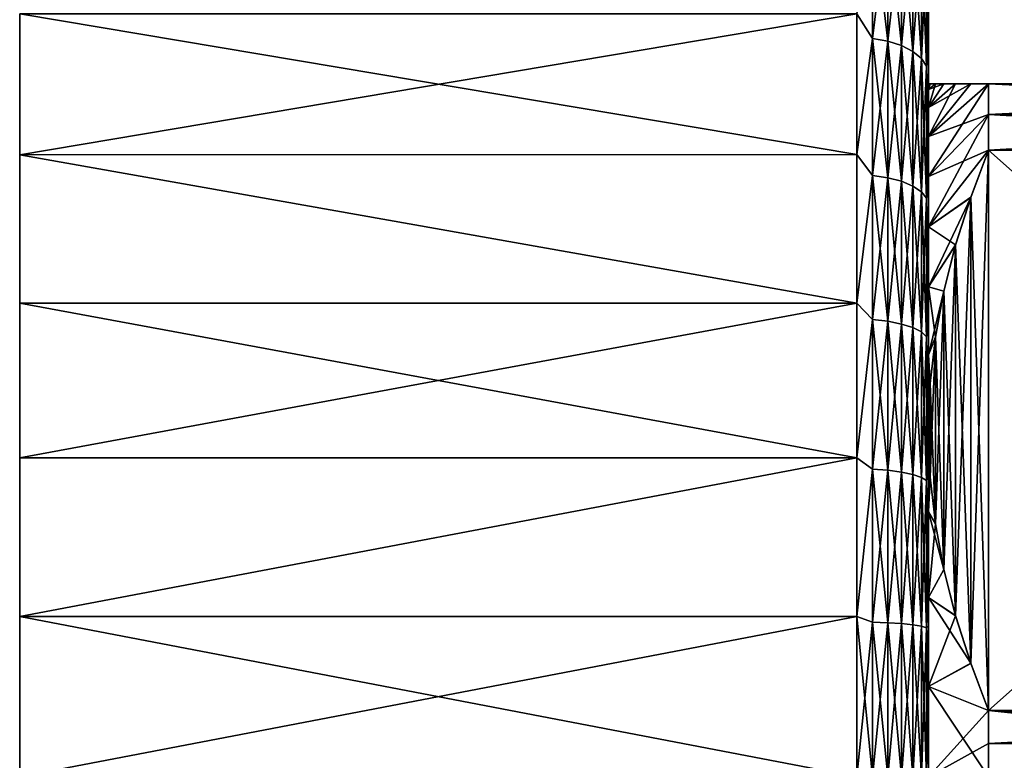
# Model space of a CAD drawing. Header units: metres. Extents: x -59 to 113, y -107 to 107.
# Tile 113 of 192: x -59 to -38, y 77 to 92. Entities that reach past the tile are written whole.
import ezdxf

# ---------------------------------------------------------------- set-up
doc = ezdxf.new("R2010")
doc.units = ezdxf.units.M
doc.layers.add('solid_20_382_333_XXX', color=7, linetype='CONTINUOUS')

msp = doc.modelspace()

# ---------------------------------------------------------------- linework, layer by layer
at = {"layer": 'solid_20_382_333_XXX'}
for points in [[(-39.691235, 93.948471, -62.053066), (-39.653999, 94.759415, -60.982502), (-39.653999, 92.218445, -62.873524)], [(-39.653999, 92.218445, -62.873524), (-39.653999, 94.759415, -60.982502), (-39.653999, 94.133018, -16.709677)], [(-40.820217, 91.947227, -13.42651), (-40.820217, 94.632469, -15.247148), (-41.153999, 92.46096, -13.698272)], [(-40.820217, 94.632469, -62.952854), (-40.820217, 91.947227, -64.773491), (-41.153999, 92.460976, -64.501717)], [(-40.502872, 91.889954, -64.678307), (-40.820217, 91.947227, -64.773491), (-40.820217, 94.632469, -62.952854)], [(-40.502872, 91.889954, -64.678307), (-40.820217, 94.632469, -62.952854), (-40.502872, 94.565239, -62.864418)], [(-40.502872, 94.565239, -15.335582), (-40.820217, 94.632469, -15.247148), (-40.820217, 91.947227, -13.42651)], [(-40.502872, 94.565239, -15.335582), (-40.820217, 91.947227, -13.42651), (-40.502872, 91.889954, -13.521693)], [(-40.502872, 94.565239, -15.335582), (-40.502872, 91.889954, -13.521693), (-40.218239, 94.456924, -15.478065)], [(-40.502872, 94.565239, -62.864418), (-40.218239, 94.456924, -62.721935), (-40.218239, 91.797684, -64.524948)], [(-40.502872, 91.889954, -64.678307), (-40.502872, 94.565239, -62.864418), (-40.218239, 91.797684, -64.524948)], [(-40.502872, 91.889954, -13.521693), (-40.218239, 91.797684, -13.675054), (-40.218239, 94.456924, -15.478065)], [(-40.218239, 94.456924, -15.478065), (-40.218239, 91.797684, -13.675054), (-39.980625, 94.312965, -15.667442)], [(-40.218239, 94.456924, -62.721935), (-39.980625, 94.312965, -62.532558), (-39.980625, 91.675041, -64.321114)], [(-40.218239, 91.797684, -64.524948), (-40.218239, 94.456924, -62.721935), (-39.980625, 91.675041, -64.321114)], [(-40.218239, 91.797684, -13.675054), (-39.980625, 91.675041, -13.878884), (-39.980625, 94.312965, -15.667442)], [(-39.980625, 94.312965, -15.667442), (-39.980625, 91.675041, -13.878884), (-39.801964, 94.140594, -15.894196)], [(-39.980625, 94.312965, -62.532558), (-39.801964, 94.140594, -62.305805), (-39.801964, 91.528198, -64.077057)], [(-39.980625, 91.675041, -64.321114), (-39.980625, 94.312965, -62.532558), (-39.801964, 91.528198, -64.077057)], [(-39.980625, 91.675041, -13.878884), (-39.801964, 91.528198, -14.122946), (-39.801964, 94.140594, -15.894196)], [(-39.801964, 94.140594, -15.894196), (-39.801964, 91.528198, -14.122946), (-39.691235, 93.948471, -16.146933)], [(-39.801964, 94.140594, -62.305805), (-39.691235, 93.948471, -62.053066), (-39.691235, 91.364525, -63.805027)], [(-39.801964, 91.528198, -64.077057), (-39.801964, 94.140594, -62.305805), (-39.691235, 91.364525, -63.805027)], [(-39.691235, 93.948471, -16.146933), (-39.653999, 91.539574, -14.891298), (-39.653999, 94.133018, -16.709677)], [(-39.653999, 92.218445, -62.873524), (-39.653999, 94.133018, -16.709677), (-39.653999, 91.539574, -14.891298)], [(-39.801964, 91.528198, -14.122946), (-39.691235, 91.364525, -14.394974), (-39.691235, 93.948471, -16.146933)], [(-39.691235, 93.948471, -16.146933), (-39.691235, 91.364525, -14.394974), (-39.653999, 91.539574, -14.891298)], [(-39.691235, 91.364525, -63.805027), (-39.691235, 93.948471, -62.053066), (-39.653999, 92.218445, -62.873524)], [(-58.653999, 89.516319, -12.070845), (-58.653999, 92.461182, -13.698413), (-58.653999, 92.461121, -64.501625)], [(-41.153999, 92.46096, -13.698272), (-58.653999, 92.461182, -13.698413), (-58.653999, 89.516319, -12.070845)], [(-58.653999, 89.516319, -12.070845), (-58.653999, 92.461121, -64.501625), (-58.653999, 89.516266, -66.129181)], [(-41.153999, 89.516525, -66.129059), (-58.653999, 89.516266, -66.129181), (-58.653999, 92.461121, -64.501625)], [(-41.153999, 89.516525, -66.129059), (-58.653999, 92.461121, -64.501625), (-41.153999, 92.460976, -64.501717)], [(-41.153999, 92.46096, -13.698272), (-58.653999, 89.516319, -12.070845), (-41.153999, 89.51651, -12.070932)], [(-40.820217, 91.947227, -64.773491), (-41.153999, 89.516525, -66.129059), (-41.153999, 92.460976, -64.501717)], [(-40.820217, 91.947227, -13.42651), (-41.153999, 92.46096, -13.698272), (-41.153999, 89.51651, -12.070932)], [(-39.691235, 91.364525, -63.805027), (-39.653999, 92.218445, -62.873524), (-39.653999, 89.483353, -64.470901)], [(-39.653999, 92.218445, -62.873524), (-39.653999, 91, -39.099998), (-39.653999, 90.875946, -40.992653)], [(-39.653999, 92.218445, -62.873524), (-39.653999, 91.539574, -14.891298), (-39.653999, 91, -39.099998)], [(-39.653999, 92.218445, -62.873524), (-39.653999, 90.875946, -40.992653), (-39.653999, 90.50592, -42.852875)], [(-39.653999, 92.218445, -62.873524), (-39.653999, 90.50592, -42.852875), (-39.653999, 89.896263, -44.648888)], [(-39.653999, 89.483353, -64.470901), (-39.653999, 92.218445, -62.873524), (-39.653999, 89.896263, -44.648888)], [(-40.820217, 89.080879, -11.90687), (-40.820217, 91.947227, -13.42651), (-41.153999, 89.51651, -12.070932)], [(-40.820217, 91.947227, -64.773491), (-40.820217, 89.080879, -66.293129), (-41.153999, 89.516525, -66.129059)], [(-40.502872, 89.034241, -66.192314), (-40.820217, 89.080879, -66.293129), (-40.820217, 91.947227, -64.773491)], [(-40.502872, 89.034241, -66.192314), (-40.820217, 91.947227, -64.773491), (-40.502872, 91.889954, -64.678307)], [(-40.502872, 91.889954, -13.521693), (-40.820217, 91.947227, -13.42651), (-40.820217, 89.080879, -11.90687)], [(-40.502872, 91.889954, -13.521693), (-40.820217, 89.080879, -11.90687), (-40.502872, 89.034241, -12.007688)], [(-40.502872, 91.889954, -13.521693), (-40.502872, 89.034241, -12.007688), (-40.218239, 91.797684, -13.675054)], [(-40.502872, 91.889954, -64.678307), (-40.218239, 91.797684, -64.524948), (-40.218239, 88.959084, -66.029877)], [(-40.502872, 89.034241, -66.192314), (-40.502872, 91.889954, -64.678307), (-40.218239, 88.959084, -66.029877)], [(-40.502872, 89.034241, -12.007688), (-40.218239, 88.959084, -12.170125), (-40.218239, 91.797684, -13.675054)], [(-40.218239, 91.797684, -13.675054), (-40.218239, 88.959084, -12.170125), (-39.980625, 91.675041, -13.878884)], [(-40.218239, 91.797684, -64.524948), (-39.980625, 91.675041, -64.321114), (-39.980625, 88.8592, -65.81398)], [(-40.218239, 88.959084, -66.029877), (-40.218239, 91.797684, -64.524948), (-39.980625, 88.8592, -65.81398)], [(-40.218239, 88.959084, -12.170125), (-39.980625, 88.8592, -12.386022), (-39.980625, 91.675041, -13.878884)], [(-39.980625, 91.675041, -13.878884), (-39.980625, 88.8592, -12.386022), (-39.801964, 91.528198, -14.122946)], [(-39.980625, 91.675041, -64.321114), (-39.801964, 91.528198, -64.077057), (-39.801964, 88.739601, -65.555473)], [(-39.980625, 88.8592, -65.81398), (-39.980625, 91.675041, -64.321114), (-39.801964, 88.739601, -65.555473)], [(-39.980625, 88.8592, -12.386022), (-39.801964, 88.739601, -12.644528), (-39.801964, 91.528198, -14.122946)], [(-39.801964, 91.528198, -14.122946), (-39.801964, 88.739601, -12.644528), (-39.691235, 91.364525, -14.394974)], [(-39.801964, 91.528198, -64.077057), (-39.691235, 91.364525, -63.805027), (-39.691235, 88.6063, -65.267342)], [(-39.801964, 88.739601, -65.555473), (-39.801964, 91.528198, -64.077057), (-39.691235, 88.6063, -65.267342)], [(-39.691235, 91.364525, -14.394974), (-39.653999, 88.760315, -13.371907), (-39.653999, 91.539574, -14.891298)], [(-39.653999, 91.539574, -14.891298), (-39.653999, 90.875946, -37.207348), (-39.653999, 91, -39.099998)], [(-39.653999, 91.539574, -14.891298), (-39.653999, 88.760315, -13.371907), (-39.653999, 90.875946, -37.207348)], [(-39.801964, 88.739601, -12.644528), (-39.691235, 88.6063, -12.932658), (-39.691235, 91.364525, -14.394974)], [(-39.691235, 91.364525, -14.394974), (-39.691235, 88.6063, -12.932658), (-39.653999, 88.760315, -13.371907)], [(-39.691235, 88.6063, -65.267342), (-39.691235, 91.364525, -63.805027), (-39.653999, 89.483353, -64.470901)], [(-39.653999, 89.896263, -44.648888), (-38.395351, 91, -45.863876), (-38.395351, 90.356407, -47.099998)], [(-39.653999, 89.896263, -44.648888), (-38.770279, 91, -44.725952), (-38.395351, 91, -45.863876)], [(-39.653999, 89.057365, -31.85), (-38.395351, 90.356407, -31.1), (-38.395351, 91, -32.336124)], [(-39.653999, 89.896263, -33.551113), (-38.395351, 91, -32.336124), (-38.769577, 91, -33.471741)], [(-39.653999, 89.896263, -33.551113), (-39.653999, 89.057365, -31.85), (-38.395351, 91, -32.336124)], [(-39.653999, 89.896263, -33.551113), (-38.769577, 91, -33.471741), (-39.087265, 91, -34.623062)], [(-39.653999, 90.50592, -35.347126), (-39.087265, 91, -34.623062), (-39.331562, 91, -35.739738)], [(-39.653999, 90.50592, -35.347126), (-39.653999, 89.896263, -33.551113), (-39.087265, 91, -34.623062)], [(-39.653999, 90.50592, -35.347126), (-39.331562, 91, -35.739738), (-39.507805, 91, -36.845448)], [(-39.653999, 90.875946, -37.207348), (-39.507805, 91, -36.845448), (-39.617142, 91, -37.970524)], [(-39.653999, 90.875946, -37.207348), (-39.653999, 90.50592, -35.347126), (-39.507805, 91, -36.845448)], [(-39.617016, 91, -40.231407), (-39.653999, 91, -39.099998), (-39.617142, 91, -37.970524)], [(-39.653999, 90.875946, -37.207348), (-39.617142, 91, -37.970524), (-39.653999, 91, -39.099998)], [(-39.653999, 90.875946, -40.992653), (-39.653999, 91, -39.099998), (-39.617016, 91, -40.231407)], [(-39.653999, 90.875946, -40.992653), (-39.617016, 91, -40.231407), (-39.507317, 91, -41.358326)], [(-39.653999, 90.875946, -40.992653), (-39.507317, 91, -41.358326), (-39.331688, 91, -42.459595)], [(-39.653999, 90.50592, -42.852875), (-39.331688, 91, -42.459595), (-39.088436, 91, -43.572208)], [(-39.653999, 90.50592, -42.852875), (-39.653999, 90.875946, -40.992653), (-39.331688, 91, -42.459595)], [(-39.653999, 90.50592, -42.852875), (-39.088436, 91, -43.572208), (-38.770279, 91, -44.725952)], [(-39.653999, 89.896263, -44.648888), (-39.653999, 90.50592, -42.852875), (-38.770279, 91, -44.725952)], [(-39.617016, 91, -40.231407), (-39.617142, 91, -37.970524), (-39.507805, 91, -36.845448)], [(-39.507317, 91, -41.358326), (-39.617016, 91, -40.231407), (-39.507805, 91, -36.845448)], [(-39.507317, 91, -41.358326), (-39.507805, 91, -36.845448), (-39.331562, 91, -35.739738)], [(-39.331688, 91, -42.459595), (-39.507317, 91, -41.358326), (-39.331562, 91, -35.739738)], [(-39.088436, 91, -43.572208), (-39.331688, 91, -42.459595), (-39.331562, 91, -35.739738)], [(-39.088436, 91, -43.572208), (-39.331562, 91, -35.739738), (-39.087265, 91, -34.623062)], [(-38.770279, 91, -44.725952), (-39.088436, 91, -43.572208), (-39.087265, 91, -34.623062)], [(-38.770279, 91, -44.725952), (-39.087265, 91, -34.623062), (-38.769577, 91, -33.471741)], [(-38.770279, 91, -44.725952), (-38.395351, 91, -32.336124), (-38.395351, 91, -45.863876)], [(-38.770279, 91, -44.725952), (-38.769577, 91, -33.471741), (-38.395351, 91, -32.336124)], [(-25.21265, 90.356407, -47.099998), (-38.395351, 91, -45.863876), (-25.21265, 91, -45.863876)], [(-25.21265, 91, -32.336124), (-25.21265, 91, -45.863876), (-38.395351, 91, -45.863876)], [(-25.21265, 90.356407, -47.099998), (-38.395351, 90.356407, -47.099998), (-38.395351, 91, -45.863876)], [(-25.21265, 91, -32.336124), (-38.395351, 91, -45.863876), (-38.395351, 91, -32.336124)], [(-25.21265, 91, -32.336124), (-38.395351, 91, -32.336124), (-38.395351, 90.356407, -31.1)], [(-25.21265, 90.356407, -31.1), (-25.21265, 91, -32.336124), (-38.395351, 90.356407, -31.1)], [(-39.653999, 88.760315, -13.371907), (-39.653999, 90.50592, -35.347126), (-39.653999, 90.875946, -37.207348)], [(-39.653999, 88.760315, -13.371907), (-39.653999, 89.896263, -33.551113), (-39.653999, 90.50592, -35.347126)], [(-39.653999, 89.057365, -46.349998), (-38.395351, 90.356407, -47.099998), (-38.395351, 89.607689, -48.275433)], [(-39.653999, 89.057365, -46.349998), (-39.653999, 89.896263, -44.648888), (-38.395351, 90.356407, -47.099998)], [(-39.653999, 88.003609, -30.27294), (-38.395351, 89.607689, -29.924568), (-38.395351, 90.356407, -31.1)], [(-39.653999, 89.057365, -31.85), (-39.653999, 88.003609, -30.27294), (-38.395351, 90.356407, -31.1)], [(-25.21265, 89.607689, -48.275433), (-38.395351, 89.607689, -48.275433), (-38.395351, 90.356407, -47.099998)], [(-25.21265, 90.356407, -47.099998), (-25.21265, 89.607689, -48.275433), (-38.395351, 90.356407, -47.099998)], [(-25.21265, 90.356407, -31.1), (-38.395351, 89.607689, -29.924568), (-25.21265, 89.607689, -29.924568)], [(-25.21265, 90.356407, -31.1), (-38.395351, 90.356407, -31.1), (-38.395351, 89.607689, -29.924568)], [(-39.653999, 88.760315, -13.371907), (-39.653999, 89.057365, -31.85), (-39.653999, 89.896263, -33.551113)], [(-39.653999, 89.483353, -64.470901), (-39.653999, 89.896263, -44.648888), (-39.653999, 89.057365, -46.349998)], [(-39.653999, 88.003609, -47.927059), (-38.395351, 89.607689, -48.275433), (-38.769577, 88.624214, -48.843239)], [(-39.653999, 88.003609, -47.927059), (-39.653999, 89.057365, -46.349998), (-38.395351, 89.607689, -48.275433)], [(-39.653999, 88.003609, -30.27294), (-38.770279, 88.622215, -29.355608), (-38.395351, 89.607689, -29.924568)], [(-38.770279, 78.877785, -54.470345), (-38.395351, 89.607689, -48.275433), (-38.395351, 77.892311, -55.039307)], [(-38.770279, 78.877785, -54.470345), (-38.769577, 88.624214, -48.843239), (-38.395351, 89.607689, -48.275433)], [(-38.770279, 88.622215, -29.355608), (-38.395351, 77.892311, -23.160694), (-38.395351, 89.607689, -29.924568)], [(-38.395351, 89.607689, -29.924568), (-25.21265, 77.892311, -23.160694), (-25.21265, 89.607689, -29.924568)], [(-38.395351, 77.892311, -23.160694), (-25.21265, 77.892311, -23.160694), (-38.395351, 89.607689, -29.924568)], [(-38.395351, 77.892311, -55.039307), (-38.395351, 89.607689, -48.275433), (-25.21265, 89.607689, -48.275433)], [(-38.395351, 77.892311, -55.039307), (-25.21265, 89.607689, -48.275433), (-25.21265, 77.892311, -55.039307)], [(-41.153999, 86.408394, -67.416496), (-58.653999, 89.516266, -66.129181), (-41.153999, 89.516525, -66.129059)], [(-41.153999, 89.51651, -12.070932), (-58.653999, 89.516319, -12.070845), (-41.153999, 86.408371, -10.7835)], [(-58.653999, 89.516319, -12.070845), (-58.653999, 89.516266, -66.129181), (-58.653999, 86.408142, -67.416573)], [(-58.653999, 86.408173, -10.783437), (-58.653999, 89.516319, -12.070845), (-58.653999, 86.408142, -67.416573)], [(-41.153999, 86.408371, -10.7835), (-58.653999, 89.516319, -12.070845), (-58.653999, 86.408173, -10.783437)], [(-41.153999, 86.408394, -67.416496), (-58.653999, 86.408142, -67.416573), (-58.653999, 89.516266, -66.129181)], [(-40.820217, 89.080879, -66.293129), (-41.153999, 86.408394, -67.416496), (-41.153999, 89.516525, -66.129059)], [(-40.820217, 89.080879, -11.90687), (-41.153999, 89.51651, -12.070932), (-41.153999, 86.408371, -10.7835)], [(-39.691235, 88.6063, -65.267342), (-39.653999, 89.483353, -64.470901), (-39.653999, 86.587883, -65.754913)], [(-39.653999, 89.483353, -64.470901), (-39.653999, 89.057365, -46.349998), (-39.653999, 88.003609, -47.927059)], [(-39.653999, 89.483353, -64.470901), (-39.653999, 88.003609, -47.927059), (-39.653999, 86.753044, -49.353046)], [(-39.653999, 86.587883, -65.754913), (-39.653999, 89.483353, -64.470901), (-39.653999, 86.753044, -49.353046)], [(-40.820217, 86.067039, -10.706044), (-40.820217, 89.080879, -11.90687), (-41.153999, 86.408371, -10.7835)], [(-40.820217, 89.080879, -66.293129), (-40.820217, 86.067039, -67.493958), (-41.153999, 86.408394, -67.416496)], [(-40.502872, 86.03157, -67.388687), (-40.820217, 86.067039, -67.493958), (-40.820217, 89.080879, -66.293129)], [(-40.502872, 86.03157, -67.388687), (-40.820217, 89.080879, -66.293129), (-40.502872, 89.034241, -66.192314)], [(-40.502872, 89.034241, -12.007688), (-40.820217, 89.080879, -11.90687), (-40.820217, 86.067039, -10.706044)], [(-40.502872, 89.034241, -12.007688), (-40.820217, 86.067039, -10.706044), (-40.502872, 86.03157, -10.811314)], [(-40.502872, 89.034241, -12.007688), (-40.502872, 86.03157, -10.811314), (-40.218239, 88.959084, -12.170125)], [(-40.502872, 89.034241, -66.192314), (-40.218239, 88.959084, -66.029877), (-40.218239, 85.974419, -67.219078)], [(-40.502872, 86.03157, -67.388687), (-40.502872, 89.034241, -66.192314), (-40.218239, 85.974419, -67.219078)], [(-40.502872, 86.03157, -10.811314), (-40.218239, 85.974419, -10.980925), (-40.218239, 88.959084, -12.170125)], [(-40.218239, 88.959084, -12.170125), (-40.218239, 85.974419, -10.980925), (-39.980625, 88.8592, -12.386022)], [(-40.218239, 88.959084, -66.029877), (-39.980625, 88.8592, -65.81398), (-39.980625, 85.89846, -66.993645)], [(-40.218239, 85.974419, -67.219078), (-40.218239, 88.959084, -66.029877), (-39.980625, 85.89846, -66.993645)], [(-39.653999, 88.760315, -13.371907), (-39.653999, 88.003609, -30.27294), (-39.653999, 89.057365, -31.85)], [(-40.218239, 85.974419, -10.980925), (-39.980625, 85.89846, -11.206355), (-39.980625, 88.8592, -12.386022)], [(-39.980625, 88.8592, -12.386022), (-39.980625, 85.89846, -11.206355), (-39.801964, 88.739601, -12.644528)], [(-39.980625, 88.8592, -65.81398), (-39.801964, 88.739601, -65.555473), (-39.801964, 85.807518, -66.723724)], [(-39.980625, 85.89846, -66.993645), (-39.980625, 88.8592, -65.81398), (-39.801964, 85.807518, -66.723724)], [(-39.980625, 85.89846, -11.206355), (-39.801964, 85.807518, -11.476277), (-39.801964, 88.739601, -12.644528)], [(-39.801964, 88.739601, -12.644528), (-39.801964, 85.807518, -11.476277), (-39.691235, 88.6063, -12.932658)], [(-39.801964, 88.739601, -65.555473), (-39.691235, 88.6063, -65.267342), (-39.691235, 85.706146, -66.422867)], [(-39.801964, 85.807518, -66.723724), (-39.801964, 88.739601, -65.555473), (-39.691235, 85.706146, -66.422867)], [(-39.691235, 88.6063, -12.932658), (-39.653999, 85.829643, -12.170321), (-39.653999, 88.760315, -13.371907)], [(-39.653999, 88.760315, -13.371907), (-39.653999, 85.829643, -12.170321), (-39.653999, 88.003609, -30.27294)], [(-39.801964, 85.807518, -11.476277), (-39.691235, 85.706146, -11.777131), (-39.691235, 88.6063, -12.932658)], [(-39.691235, 88.6063, -12.932658), (-39.691235, 85.706146, -11.777131), (-39.653999, 85.829643, -12.170321)], [(-39.691235, 85.706146, -66.422867), (-39.691235, 88.6063, -65.267342), (-39.653999, 86.587883, -65.754913)], [(-39.653999, 88.003609, -47.927059), (-38.769577, 88.624214, -48.843239), (-39.087265, 87.627144, -49.4189)], [(-39.653999, 86.753044, -28.846952), (-39.088436, 87.623047, -28.778734), (-38.770279, 88.622215, -29.355608)], [(-39.653999, 88.003609, -30.27294), (-39.653999, 86.753044, -28.846952), (-38.770279, 88.622215, -29.355608)], [(-39.088436, 87.623047, -28.778734), (-39.087265, 79.872856, -24.304163), (-38.770279, 88.622215, -29.355608)], [(-38.770279, 78.877785, -54.470345), (-39.087265, 87.627144, -49.4189), (-38.769577, 88.624214, -48.843239)], [(-38.770279, 88.622215, -29.355608), (-39.087265, 79.872856, -24.304163), (-38.769577, 78.875786, -23.728502)], [(-38.770279, 88.622215, -29.355608), (-38.769577, 78.875786, -23.728502), (-38.395351, 77.892311, -23.160694)], [(-39.653999, 85.829643, -12.170321), (-39.653999, 86.753044, -28.846952), (-39.653999, 88.003609, -30.27294)], [(-39.653999, 86.753044, -49.353046), (-39.653999, 88.003609, -47.927059), (-39.087265, 87.627144, -49.4189)], [(-39.653999, 86.753044, -49.353046), (-39.087265, 87.627144, -49.4189), (-39.331562, 86.660072, -49.977238)], [(-39.653999, 86.753044, -28.846952), (-39.331688, 86.659492, -28.222429), (-39.088436, 87.623047, -28.778734)], [(-39.331688, 86.659492, -28.222429), (-39.331562, 80.839928, -24.862499), (-39.088436, 87.623047, -28.778734)], [(-39.088436, 79.876953, -53.893471), (-39.331562, 86.660072, -49.977238), (-39.087265, 87.627144, -49.4189)], [(-39.088436, 87.623047, -28.778734), (-39.331562, 80.839928, -24.862499), (-39.087265, 79.872856, -24.304163)], [(-39.088436, 79.876953, -53.893471), (-39.087265, 87.627144, -49.4189), (-38.770279, 78.877785, -54.470345)], [(-39.653999, 86.753044, -28.846952), (-39.653999, 85.327057, -27.596392), (-39.331688, 86.659492, -28.222429)], [(-39.653999, 85.829643, -12.170321), (-39.653999, 85.327057, -27.596392), (-39.653999, 86.753044, -28.846952)], [(-39.653999, 86.753044, -49.353046), (-39.331562, 86.660072, -49.977238), (-39.507805, 85.702499, -50.530094)], [(-39.653999, 85.327057, -50.603607), (-39.653999, 86.753044, -49.353046), (-39.507805, 85.702499, -50.530094)], [(-39.653999, 86.587883, -65.754913), (-39.653999, 86.753044, -49.353046), (-39.653999, 85.327057, -50.603607)], [(-39.691235, 85.706146, -66.422867), (-39.653999, 86.587883, -65.754913), (-39.653999, 83.564903, -66.710373)], [(-39.653999, 85.327057, -27.596392), (-39.507317, 85.705765, -27.671795), (-39.331688, 86.659492, -28.222429)], [(-39.653999, 86.587883, -65.754913), (-39.653999, 85.327057, -50.603607), (-39.653999, 83.75, -51.657368)], [(-39.653999, 83.564903, -66.710373), (-39.653999, 86.587883, -65.754913), (-39.653999, 83.75, -51.657368)], [(-39.507317, 81.794235, -52.786533), (-39.507805, 85.702499, -50.530094), (-39.331562, 86.660072, -49.977238)], [(-39.507317, 81.794235, -52.786533), (-39.331562, 86.660072, -49.977238), (-39.331688, 80.840508, -53.337166)], [(-39.507317, 85.705765, -27.671795), (-39.331562, 80.839928, -24.862499), (-39.331688, 86.659492, -28.222429)], [(-39.331688, 80.840508, -53.337166), (-39.331562, 86.660072, -49.977238), (-39.088436, 79.876953, -53.893471)], [(-41.153999, 83.175644, -68.347832), (-58.653999, 86.408142, -67.416573), (-41.153999, 86.408394, -67.416496)], [(-41.153999, 86.408371, -10.7835), (-58.653999, 86.408173, -10.783437), (-58.653999, 83.175804, -9.852208)], [(-41.153999, 86.408371, -10.7835), (-58.653999, 83.175804, -9.852208), (-41.153999, 83.175629, -9.852162)], [(-58.653999, 86.408173, -10.783437), (-58.653999, 86.408142, -67.416573), (-58.653999, 83.175781, -68.347794)], [(-58.653999, 83.175804, -9.852208), (-58.653999, 86.408173, -10.783437), (-58.653999, 83.175781, -68.347794)], [(-41.153999, 83.175644, -68.347832), (-58.653999, 83.175781, -68.347794), (-58.653999, 86.408142, -67.416573)], [(-40.820217, 86.067039, -67.493958), (-41.153999, 83.175644, -68.347832), (-41.153999, 86.408394, -67.416496)], [(-40.820217, 86.067039, -10.706044), (-41.153999, 86.408371, -10.7835), (-41.153999, 83.175629, -9.852162)], [(-40.820217, 82.941025, -9.838112), (-40.820217, 86.067039, -10.706044), (-41.153999, 83.175629, -9.852162)], [(-40.820217, 86.067039, -67.493958), (-40.820217, 82.941025, -68.361885), (-41.153999, 83.175644, -68.347832)], [(-40.502872, 82.917152, -68.253403), (-40.820217, 82.941025, -68.361885), (-40.820217, 86.067039, -67.493958)], [(-40.502872, 82.917152, -68.253403), (-40.820217, 86.067039, -67.493958), (-40.502872, 86.03157, -67.388687)], [(-40.502872, 86.03157, -10.811314), (-40.820217, 86.067039, -10.706044), (-40.820217, 82.941025, -9.838112)], [(-40.502872, 86.03157, -10.811314), (-40.820217, 82.941025, -9.838112), (-40.502872, 82.917152, -9.9466)], [(-40.502872, 86.03157, -10.811314), (-40.502872, 82.917152, -9.9466), (-40.218239, 85.974419, -10.980925)], [(-40.502872, 86.03157, -67.388687), (-40.218239, 85.974419, -67.219078), (-40.218239, 82.87867, -68.078606)], [(-40.502872, 82.917152, -68.253403), (-40.502872, 86.03157, -67.388687), (-40.218239, 82.87867, -68.078606)], [(-40.502872, 82.917152, -9.9466), (-40.218239, 82.87867, -10.121395), (-40.218239, 85.974419, -10.980925)], [(-40.218239, 85.974419, -10.980925), (-40.218239, 82.87867, -10.121395), (-39.980625, 85.89846, -11.206355)], [(-40.218239, 85.974419, -67.219078), (-39.980625, 85.89846, -66.993645), (-39.980625, 82.827538, -67.846283)], [(-40.218239, 82.87867, -68.078606), (-40.218239, 85.974419, -67.219078), (-39.980625, 82.827538, -67.846283)], [(-40.218239, 82.87867, -10.121395), (-39.980625, 82.827538, -10.353716), (-39.980625, 85.89846, -11.206355)], [(-39.980625, 85.89846, -11.206355), (-39.980625, 82.827538, -10.353716), (-39.801964, 85.807518, -11.476277)], [(-39.980625, 85.89846, -66.993645), (-39.801964, 85.807518, -66.723724), (-39.801964, 82.766304, -67.568108)], [(-39.980625, 82.827538, -67.846283), (-39.980625, 85.89846, -66.993645), (-39.801964, 82.766304, -67.568108)], [(-39.980625, 82.827538, -10.353716), (-39.801964, 82.766304, -10.631889), (-39.801964, 85.807518, -11.476277)], [(-39.801964, 85.807518, -11.476277), (-39.801964, 82.766304, -10.631889), (-39.691235, 85.706146, -11.777131)], [(-39.801964, 85.807518, -66.723724), (-39.691235, 85.706146, -66.422867), (-39.691235, 82.698059, -67.258064)], [(-39.801964, 82.766304, -67.568108), (-39.801964, 85.807518, -66.723724), (-39.691235, 82.698059, -67.258064)], [(-39.801964, 82.766304, -10.631889), (-39.691235, 82.698059, -10.941939), (-39.691235, 85.706146, -11.777131)], [(-39.691235, 85.706146, -11.777131), (-39.653999, 82.783783, -11.301368), (-39.653999, 85.829643, -12.170321)], [(-39.691235, 85.706146, -11.777131), (-39.691235, 82.698059, -10.941939), (-39.653999, 82.783783, -11.301368)], [(-39.691235, 82.698059, -67.258064), (-39.691235, 85.706146, -66.422867), (-39.653999, 83.564903, -66.710373)], [(-39.653999, 85.829643, -12.170321), (-39.653999, 82.783783, -11.301368), (-39.653999, 85.327057, -27.596392)], [(-39.653999, 85.327057, -27.596392), (-39.617016, 84.729828, -27.108335), (-39.507317, 85.705765, -27.671795)], [(-39.653999, 85.327057, -50.603607), (-39.507805, 85.702499, -50.530094), (-39.617142, 84.728157, -51.092628)], [(-39.617016, 82.770172, -52.223072), (-39.617142, 84.728157, -51.092628), (-39.507805, 85.702499, -50.530094)], [(-39.617016, 84.729828, -27.108335), (-39.507805, 81.797501, -25.415356), (-39.507317, 85.705765, -27.671795)], [(-39.617016, 82.770172, -52.223072), (-39.507805, 85.702499, -50.530094), (-39.507317, 81.794235, -52.786533)], [(-39.507317, 85.705765, -27.671795), (-39.507805, 81.797501, -25.415356), (-39.331562, 80.839928, -24.862499)], [(-39.653999, 85.327057, -27.596392), (-39.653999, 83.75, -26.542631), (-39.617016, 84.729828, -27.108335)], [(-39.653999, 82.783783, -11.301368), (-39.653999, 83.75, -26.542631), (-39.653999, 85.327057, -27.596392)], [(-39.653999, 85.327057, -50.603607), (-39.617142, 84.728157, -51.092628), (-39.653999, 83.75, -51.657368)], [(-39.617016, 84.729828, -27.108335), (-39.653999, 83.75, -26.542631), (-39.617142, 82.771843, -25.977894)], [(-39.617016, 82.770172, -52.223072), (-39.653999, 83.75, -51.657368), (-39.617142, 84.728157, -51.092628)], [(-39.617016, 84.729828, -27.108335), (-39.617142, 82.771843, -25.977894), (-39.507805, 81.797501, -25.415356)], [(-39.653999, 82.048889, -25.703739), (-39.617142, 82.771843, -25.977894), (-39.653999, 83.75, -26.542631)], [(-39.653999, 82.783783, -11.301368), (-39.653999, 82.048889, -25.703739), (-39.653999, 83.75, -26.542631)], [(-39.653999, 82.048889, -52.496262), (-39.653999, 83.75, -51.657368), (-39.617016, 82.770172, -52.223072)], [(-39.653999, 83.564903, -66.710373), (-39.653999, 83.75, -51.657368), (-39.653999, 82.048889, -52.496262)], [(-39.691235, 82.698059, -67.258064), (-39.653999, 83.564903, -66.710373), (-39.653999, 80.913506, -67.256126)], [(-39.653999, 80.913506, -67.256126), (-39.653999, 83.564903, -66.710373), (-39.653999, 82.048889, -52.496262)], [(-58.653999, 83.175804, -9.852208), (-58.653999, 83.175781, -68.347794), (-58.653999, 79.859314, -68.911324)], [(-58.653999, 79.859329, -9.288681), (-58.653999, 83.175804, -9.852208), (-58.653999, 79.859314, -68.911324)], [(-41.153999, 83.175629, -9.852162), (-58.653999, 83.175804, -9.852208), (-58.653999, 79.859329, -9.288681)], [(-41.153999, 83.175644, -68.347832), (-58.653999, 79.859314, -68.911324), (-58.653999, 83.175781, -68.347794)], [(-41.153999, 79.858955, -68.911362), (-58.653999, 79.859314, -68.911324), (-41.153999, 83.175644, -68.347832)], [(-41.153999, 83.175629, -9.852162), (-58.653999, 79.859329, -9.288681), (-41.153999, 79.858932, -9.288633)], [(-40.820217, 82.941025, -68.361885), (-41.153999, 79.858955, -68.911362), (-41.153999, 83.175644, -68.347832)], [(-40.820217, 82.941025, -9.838112), (-41.153999, 83.175629, -9.852162), (-41.153999, 79.858932, -9.288633)], [(-40.820217, 79.739502, -9.313249), (-40.820217, 82.941025, -9.838112), (-41.153999, 79.858932, -9.288633)], [(-40.820217, 82.941025, -68.361885), (-40.820217, 79.739502, -68.886749), (-41.153999, 79.858955, -68.911362)], [(-40.502872, 79.727493, -68.776314), (-40.820217, 79.739502, -68.886749), (-40.820217, 82.941025, -68.361885)], [(-40.502872, 79.727493, -68.776314), (-40.820217, 82.941025, -68.361885), (-40.502872, 82.917152, -68.253403)], [(-40.502872, 82.917152, -9.9466), (-40.820217, 82.941025, -9.838112), (-40.820217, 79.739502, -9.313249)], [(-40.502872, 82.917152, -9.9466), (-40.820217, 79.739502, -9.313249), (-40.502872, 79.727493, -9.423682)], [(-40.502872, 82.917152, -9.9466), (-40.502872, 79.727493, -9.423682), (-40.218239, 82.87867, -10.121395)], [(-40.502872, 82.917152, -68.253403), (-40.218239, 82.87867, -68.078606), (-40.218239, 79.708145, -68.598389)], [(-40.502872, 79.727493, -68.776314), (-40.502872, 82.917152, -68.253403), (-40.218239, 79.708145, -68.598389)], [(-40.502872, 79.727493, -9.423682), (-40.218239, 79.708145, -9.601613), (-40.218239, 82.87867, -10.121395)], [(-40.218239, 82.87867, -10.121395), (-40.218239, 79.708145, -9.601613), (-39.980625, 82.827538, -10.353716)], [(-40.218239, 82.87867, -68.078606), (-39.980625, 82.827538, -67.846283), (-39.980625, 79.682426, -68.3619)], [(-40.218239, 79.708145, -68.598389), (-40.218239, 82.87867, -68.078606), (-39.980625, 79.682426, -68.3619)], [(-40.218239, 79.708145, -9.601613), (-39.980625, 79.682426, -9.838101), (-39.980625, 82.827538, -10.353716)], [(-39.980625, 82.827538, -10.353716), (-39.980625, 79.682426, -9.838101), (-39.801964, 82.766304, -10.631889)], [(-39.980625, 82.827538, -67.846283), (-39.801964, 82.766304, -67.568108), (-39.801964, 79.651627, -68.078735)], [(-39.980625, 79.682426, -68.3619), (-39.980625, 82.827538, -67.846283), (-39.801964, 79.651627, -68.078735)], [(-39.980625, 79.682426, -9.838101), (-39.801964, 79.651627, -10.121264), (-39.801964, 82.766304, -10.631889)], [(-39.801964, 82.766304, -10.631889), (-39.801964, 79.651627, -10.121264), (-39.691235, 82.698059, -10.941939)], [(-39.801964, 82.766304, -67.568108), (-39.691235, 82.698059, -67.258064), (-39.691235, 79.617302, -67.763123)], [(-39.801964, 79.651627, -68.078735), (-39.801964, 82.766304, -67.568108), (-39.691235, 79.617302, -67.763123)], [(-39.691235, 82.698059, -10.941939), (-39.653999, 79.660309, -10.775764), (-39.653999, 82.783783, -11.301368)], [(-39.653999, 82.783783, -11.301368), (-39.653999, 79.660309, -10.775764), (-39.653999, 82.048889, -25.703739)], [(-39.653999, 82.048889, -25.703739), (-39.507805, 81.797501, -25.415356), (-39.617142, 82.771843, -25.977894)], [(-39.653999, 82.048889, -52.496262), (-39.617016, 82.770172, -52.223072), (-39.507317, 81.794235, -52.786533)], [(-39.801964, 79.651627, -10.121264), (-39.691235, 79.617302, -10.436874), (-39.691235, 82.698059, -10.941939)], [(-39.691235, 82.698059, -10.941939), (-39.691235, 79.617302, -10.436874), (-39.653999, 79.660309, -10.775764)], [(-39.691235, 79.617302, -67.763123), (-39.691235, 82.698059, -67.258064), (-39.653999, 80.913506, -67.256126)], [(-39.653999, 82.048889, -25.703739), (-39.653999, 80.252876, -25.094078), (-39.507805, 81.797501, -25.415356)], [(-39.653999, 79.660309, -10.775764), (-39.653999, 80.252876, -25.094078), (-39.653999, 82.048889, -25.703739)], [(-39.653999, 82.048889, -52.496262), (-39.507317, 81.794235, -52.786533), (-39.331688, 80.840508, -53.337166)], [(-39.653999, 80.252876, -53.105923), (-39.653999, 82.048889, -52.496262), (-39.331688, 80.840508, -53.337166)], [(-39.653999, 80.913506, -67.256126), (-39.653999, 82.048889, -52.496262), (-39.653999, 80.252876, -53.105923)], [(-39.653999, 80.252876, -25.094078), (-39.331562, 80.839928, -24.862499), (-39.507805, 81.797501, -25.415356)], [(-39.691235, 79.617302, -67.763123), (-39.653999, 80.913506, -67.256126), (-39.653999, 78.997452, -67.490402)], [(-39.653999, 78.997452, -67.490402), (-39.653999, 80.913506, -67.256126), (-39.653999, 80.252876, -53.105923)], [(-39.653999, 80.252876, -53.105923), (-39.331688, 80.840508, -53.337166), (-39.088436, 79.876953, -53.893471)], [(-39.653999, 80.252876, -25.094078), (-39.087265, 79.872856, -24.304163), (-39.331562, 80.839928, -24.862499)], [(-39.653999, 80.252876, -25.094078), (-39.653999, 78.392654, -24.724054), (-39.087265, 79.872856, -24.304163)], [(-39.653999, 79.660309, -10.775764), (-39.653999, 78.392654, -24.724054), (-39.653999, 80.252876, -25.094078)], [(-39.653999, 80.252876, -53.105923), (-39.088436, 79.876953, -53.893471), (-38.770279, 78.877785, -54.470345)], [(-39.653999, 78.392654, -53.475945), (-39.653999, 80.252876, -53.105923), (-38.770279, 78.877785, -54.470345)], [(-39.653999, 78.997452, -67.490402), (-39.653999, 80.252876, -53.105923), (-39.653999, 78.392654, -53.475945)], [(-58.653999, 79.859329, -9.288681), (-58.653999, 79.859314, -68.911324), (-58.653999, 76.5, -69.099998)], [(-58.653999, 76.5, -9.1), (-58.653999, 79.859329, -9.288681), (-58.653999, 76.5, -69.099998)], [(-41.153999, 79.858932, -9.288633), (-58.653999, 79.859329, -9.288681), (-58.653999, 76.5, -9.1)], [(-41.153999, 76.5, -69.099998), (-58.653999, 76.5, -69.099998), (-58.653999, 79.859314, -68.911324)], [(-41.153999, 76.5, -69.099998), (-58.653999, 79.859314, -68.911324), (-41.153999, 79.858955, -68.911362)], [(-41.153999, 79.858932, -9.288633), (-58.653999, 76.5, -9.1), (-41.153999, 76.5, -9.1)], [(-40.820217, 76.5, -69.062393), (-41.153999, 76.5, -69.099998), (-41.153999, 79.858955, -68.911362)], [(-40.820217, 79.739502, -68.886749), (-40.820217, 76.5, -69.062393), (-41.153999, 79.858955, -68.911362)], [(-40.820217, 79.739502, -9.313249), (-41.153999, 79.858932, -9.288633), (-41.153999, 76.5, -9.1)], [(-40.820217, 76.5, -9.137609), (-40.820217, 79.739502, -9.313249), (-41.153999, 76.5, -9.1)], [(-40.502872, 76.5, -68.951309), (-40.820217, 76.5, -69.062393), (-40.820217, 79.739502, -68.886749)], [(-40.502872, 79.727493, -68.776314), (-40.502872, 76.5, -68.951309), (-40.820217, 79.739502, -68.886749)], [(-40.502872, 79.727493, -9.423682), (-40.820217, 79.739502, -9.313249), (-40.820217, 76.5, -9.137609)], [(-40.502872, 79.727493, -9.423682), (-40.820217, 76.5, -9.137609), (-40.502872, 76.5, -9.248693)], [(-40.502872, 79.727493, -68.776314), (-40.218239, 79.708145, -68.598389), (-40.218239, 76.5, -68.772324)], [(-40.502872, 79.727493, -68.776314), (-40.218239, 76.5, -68.772324), (-40.502872, 76.5, -68.951309)], [(-40.502872, 79.727493, -9.423682), (-40.502872, 76.5, -9.248693), (-40.218239, 79.708145, -9.601613)], [(-40.502872, 76.5, -9.248693), (-40.218239, 76.5, -9.427672), (-40.218239, 79.708145, -9.601613)], [(-40.218239, 79.708145, -68.598389), (-39.980625, 79.682426, -68.3619), (-39.980625, 76.5, -68.534447)], [(-40.218239, 79.708145, -68.598389), (-39.980625, 76.5, -68.534447), (-40.218239, 76.5, -68.772324)], [(-40.218239, 79.708145, -9.601613), (-40.218239, 76.5, -9.427672), (-39.980625, 79.682426, -9.838101)], [(-40.218239, 76.5, -9.427672), (-39.980625, 76.5, -9.665555), (-39.980625, 79.682426, -9.838101)], [(-39.980625, 79.682426, -68.3619), (-39.801964, 79.651627, -68.078735), (-39.801964, 76.5, -68.249611)], [(-39.980625, 79.682426, -68.3619), (-39.801964, 76.5, -68.249611), (-39.980625, 76.5, -68.534447)], [(-39.980625, 79.682426, -9.838101), (-39.980625, 76.5, -9.665555), (-39.801964, 79.651627, -10.121264)], [(-39.653999, 78.392654, -24.724054), (-38.769577, 78.875786, -23.728502), (-39.087265, 79.872856, -24.304163)], [(-39.980625, 76.5, -9.665555), (-39.801964, 76.5, -9.950388), (-39.801964, 79.651627, -10.121264)], [(-39.801964, 79.651627, -10.121264), (-39.801964, 76.5, -9.950388), (-39.691235, 79.617302, -10.436874)], [(-39.801964, 79.651627, -68.078735), (-39.691235, 79.617302, -67.763123), (-39.691235, 76.5, -67.932144)], [(-39.801964, 79.651627, -68.078735), (-39.691235, 76.5, -67.932144), (-39.801964, 76.5, -68.249611)], [(-39.801964, 76.5, -9.950388), (-39.691235, 76.5, -10.267859), (-39.691235, 79.617302, -10.436874)], [(-39.691235, 76.5, -10.267859), (-39.653999, 76.5, -10.600054), (-39.653999, 79.660309, -10.775764)], [(-39.691235, 79.617302, -10.436874), (-39.691235, 76.5, -10.267859), (-39.653999, 79.660309, -10.775764)], [(-39.691235, 79.617302, -67.763123), (-39.653999, 77.578117, -67.579643), (-39.653999, 76.5, -67.599945)], [(-39.691235, 76.5, -67.932144), (-39.691235, 79.617302, -67.763123), (-39.653999, 76.5, -67.599945)], [(-39.691235, 79.617302, -67.763123), (-39.653999, 78.997452, -67.490402), (-39.653999, 77.578117, -67.579643)], [(-39.653999, 79.660309, -10.775764), (-39.653999, 76.5, -10.600054), (-39.653999, 78.392654, -24.724054)], [(-39.653999, 77.578117, -67.579643), (-39.653999, 78.997452, -67.490402), (-39.653999, 78.392654, -53.475945)], [(-39.653999, 78.392654, -53.475945), (-38.770279, 78.877785, -54.470345), (-38.395351, 77.892311, -55.039307)], [(-39.653999, 78.392654, -24.724054), (-38.395351, 77.892311, -23.160694), (-38.769577, 78.875786, -23.728502)], [(-39.653999, 78.392654, -24.724054), (-39.653999, 76.5, -24.6), (-38.395351, 77.892311, -23.160694)], [(-39.653999, 78.392654, -53.475945), (-38.395351, 77.892311, -55.039307), (-38.395351, 76.5, -55.099998)], [(-39.653999, 76.5, -53.599998), (-39.653999, 78.392654, -53.475945), (-38.395351, 76.5, -55.099998)], [(-39.653999, 76.5, -10.600054), (-39.653999, 76.5, -24.6), (-39.653999, 78.392654, -24.724054)], [(-39.653999, 77.578117, -67.579643), (-39.653999, 78.392654, -53.475945), (-39.653999, 76.5, -53.599998)], [(-39.653999, 76.5, -24.6), (-38.395351, 77.196815, -23.115181), (-38.395351, 77.892311, -23.160694)], [(-38.395351, 77.196815, -23.115181), (-25.21265, 77.196815, -23.115181), (-25.21265, 77.892311, -23.160694)], [(-38.395351, 77.892311, -23.160694), (-38.395351, 77.196815, -23.115181), (-25.21265, 77.892311, -23.160694)], [(-38.395351, 77.892311, -55.039307), (-25.21265, 77.196815, -55.08482), (-25.21265, 76.5, -55.099998)], [(-38.395351, 76.5, -55.099998), (-38.395351, 77.892311, -55.039307), (-25.21265, 76.5, -55.099998)], [(-38.395351, 77.892311, -55.039307), (-25.21265, 77.892311, -55.039307), (-25.21265, 77.196815, -55.08482)], [(-39.653999, 77.578117, -67.579643), (-39.653999, 76.5, -53.599998), (-39.653999, 76.5, -67.599945)], [(-39.653999, 76.5, -24.6), (-38.395351, 76.5, -23.1), (-38.395351, 77.196815, -23.115181)], [(-38.395351, 76.5, -23.1), (-25.21265, 76.5, -23.1), (-25.21265, 77.196815, -23.115181)], [(-38.395351, 77.196815, -23.115181), (-38.395351, 76.5, -23.1), (-25.21265, 77.196815, -23.115181)]]:
    msp.add_3dface(points, dxfattribs=at)

doc.saveas('drawing.dxf')
